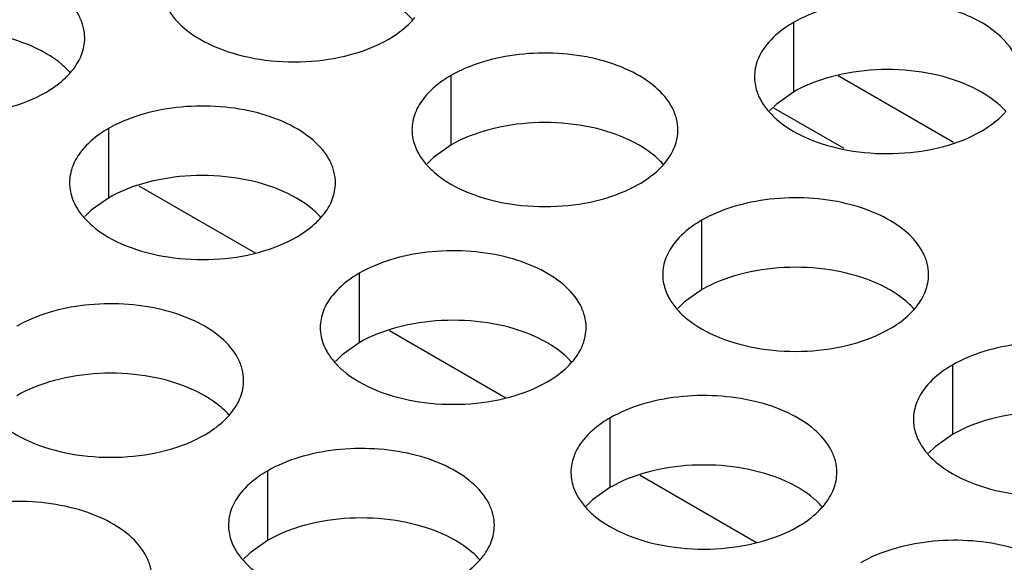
# Model space of a CAD drawing. Header units: inches. Extents: x 0 to 34, y 0 to 22.
# Tile 115 of 164: x 18.157 to 18.342, y 19.309 to 19.411. Entities that reach past the tile are written whole.
import ezdxf

# ---------------------------------------------------------------- set-up
doc = ezdxf.new("R2010")
doc.units = ezdxf.units.IN
doc.header["$LTSCALE"] = 1.87
doc.header["$MEASUREMENT"] = 0
doc.layers.get('0').update_dxf_attribs({"linetype": 'CONTINUOUS'})
doc.layers.add('02___PRT_ALL_AXES', color=7, linetype='CONTINUOUS')

msp = doc.modelspace()

# ---------------------------------------------------------------- linework, layer by layer
at = {"color": 3, "linetype": 'CONTINUOUS'}
msp.add_line((18.3326886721, 19.3880757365), (18.3109723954, 19.4006144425), dxfattribs=at)
at = {"color": 7, "linetype": 'CONTINUOUS'}
for p, q in [((18.3120998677, 19.3868986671), (18.2988979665, 19.3945212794)), ((18.1794763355, 19.3799209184), (18.2013593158, 19.3672859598)), ((18.2266167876, 19.3527026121), (18.2484997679, 19.3400676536)), ((18.2737572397, 19.3254843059), (18.2956402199, 19.3128493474))]:
    msp.add_line(p, q, dxfattribs=at)
at = {"layer": '02___PRT_ALL_AXES', "color": 7, "linetype": 'CONTINUOUS'}
for p, q in [((18.3025553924, 19.4106006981), (18.3025553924, 19.3975371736)), ((18.2381603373, 19.4006381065), (18.2381603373, 19.3875745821)), ((18.3025553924, 19.3975371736), (18.2993012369, 19.3952207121)), ((18.2993012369, 19.3952207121), (18.2980899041, 19.3940300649)), ((18.1737652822, 19.390675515), (18.1737652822, 19.3776119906)), ((18.2381603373, 19.3875745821), (18.2349061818, 19.3852581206)), ((18.2349061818, 19.3852581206), (18.233694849, 19.3840674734)), ((18.1737652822, 19.3776119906), (18.1705111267, 19.3752955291)), ((18.1705111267, 19.3752955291), (18.1692997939, 19.3741048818)), ((18.2853007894, 19.3734198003), (18.2853007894, 19.3603562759)), ((18.2209057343, 19.3634572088), (18.2209057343, 19.3503936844)), ((18.2853007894, 19.3603562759), (18.2820466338, 19.3580398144)), ((18.2820466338, 19.3580398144), (18.2808353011, 19.3568491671)), ((18.2209057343, 19.3503936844), (18.2176515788, 19.3480772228)), ((18.2176515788, 19.3480772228), (18.216440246, 19.3468865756)), ((18.3324412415, 19.3462014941), (18.3324412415, 19.3331379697)), ((18.2680461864, 19.3362389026), (18.2680461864, 19.3231753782)), ((18.3324412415, 19.3331379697), (18.3291870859, 19.3308215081)), ((18.3291870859, 19.3308215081), (18.3279757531, 19.3296308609)), ((18.2036511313, 19.3262763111), (18.2036511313, 19.3132127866)), ((18.2680461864, 19.3231753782), (18.2647920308, 19.3208589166)), ((18.2647920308, 19.3208589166), (18.2635806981, 19.3196682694)), ((18.2036511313, 19.3132127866), (18.2003969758, 19.3108963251)), ((18.2003969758, 19.3108963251), (18.199185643, 19.3097056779))]:
    msp.add_line(p, q, dxfattribs=at)
at = {"layer": '02___PRT_ALL_AXES', "color": 3, "linetype": 'CONTINUOUS'}
for centre, start, end in [((18.2207566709, 19.4201267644), 317.6962685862, 321.0162667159), ((18.1563616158, 19.4101641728), 317.696268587, 321.0162667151), ((18.267897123, 19.3929084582), 317.696268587, 321.0162667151), ((18.2035020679, 19.3829458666), 317.6962685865, 321.0162667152), ((18.3150375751, 19.3656901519), 317.6962685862, 321.0162667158), ((18.25064252, 19.3557275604), 317.6962685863, 321.0162667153), ((18.1862474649, 19.3457649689), 317.696268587, 321.0162667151), ((18.2977829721, 19.3285092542), 317.696268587, 321.0162667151), ((18.233387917, 19.3185466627), 317.6962685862, 321.0162667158)]:
    msp.add_arc(centre, 0.0136346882, start, end, dxfattribs=at)
for points, knots in [([(18.1693016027, 19.4076772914), (18.1693019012, 19.4083892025), (18.1691134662, 19.4098484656), (18.1679626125, 19.4127594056), (18.1650386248, 19.4161206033), (18.1600180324, 19.4191699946), (18.1537504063, 19.4212698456), (18.1467236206, 19.4222557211), (18.139497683, 19.4220589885), (18.13266731, 19.4206907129), (18.1284753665, 19.4189622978), (18.1266248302, 19.4178938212)], [0, 0, 0, 0, 0.0428834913, 0.0875237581, 0.1869142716, 0.3042190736, 0.4379395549, 0.5823561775, 0.7295584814, 0.8712822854, 1, 1, 1, 1]), ([(18.1845494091, 19.4139135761), (18.1846616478, 19.4136716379), (18.1851688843, 19.4126841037), (18.1858274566, 19.4117776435), (18.186382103, 19.4111432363)], [0, 0, 0, 0, 0.2404086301, 1, 1, 1, 1]), ([(18.3452321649, 19.4003841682), (18.3452324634, 19.4010960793), (18.3450440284, 19.4025553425), (18.3438931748, 19.4054662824), (18.340969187, 19.4088274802), (18.3359485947, 19.4118768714), (18.3296809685, 19.4139767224), (18.3226541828, 19.4149625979), (18.3154282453, 19.4147658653), (18.3085978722, 19.4133975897), (18.3044059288, 19.4116691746), (18.3025553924, 19.4106006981)], [0, 0, 0, 0, 0.0428834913, 0.0875237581, 0.1869142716, 0.3042190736, 0.4379395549, 0.5823561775, 0.7295584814, 0.8712822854, 1, 1, 1, 1]), ([(18.186382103, 19.4111432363), (18.1868606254, 19.4105959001), (18.1891653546, 19.4083430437), (18.1920538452, 19.4067570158), (18.1943581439, 19.4058253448)], [0, 0, 0, 0, 0.2263074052, 1, 1, 1, 1]), ([(18.2263752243, 19.4074426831), (18.2268110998, 19.4076943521), (18.2284212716, 19.4086956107), (18.2299033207, 19.4099188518), (18.2308407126, 19.4109497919)], [0, 0, 0, 0, 0.2653620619, 1, 1, 1, 1]), ([(18.3025553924, 19.4106006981), (18.3020543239, 19.4103113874), (18.3002285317, 19.4091637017), (18.2985683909, 19.4077223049), (18.2975753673, 19.4064941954)], [0, 0, 0, 0, 0.2681225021, 1, 1, 1, 1]), ([(18.1669601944, 19.4015865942), (18.1676828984, 19.4024803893), (18.1688583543, 19.4043965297), (18.1693011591, 19.4066191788), (18.1693016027, 19.4076772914)], [0, 0, 0, 0, 0.520681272, 1, 1, 1, 1]), ([(18.1943581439, 19.4058253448), (18.1968764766, 19.4048071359), (18.2023590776, 19.403396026), (18.2108320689, 19.4029870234), (18.2190660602, 19.4042060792), (18.224160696, 19.4061640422), (18.2263752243, 19.4074426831)], [0, 0, 0, 0, 0.2471885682, 0.5098846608, 0.7673009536, 1, 1, 1, 1]), ([(18.2975753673, 19.4064941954), (18.2968526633, 19.4056004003), (18.2956772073, 19.4036842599), (18.2952344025, 19.4014616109), (18.2952339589, 19.4004034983)], [0, 0, 0, 0, 0.520681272, 1, 1, 1, 1]), ([(18.2808371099, 19.3904215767), (18.2808374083, 19.3911334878), (18.2806489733, 19.3925927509), (18.2794981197, 19.3955036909), (18.2765741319, 19.3988648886), (18.2715535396, 19.4019142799), (18.2652859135, 19.4040141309), (18.2582591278, 19.4050000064), (18.2510331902, 19.4048032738), (18.2442028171, 19.4034349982), (18.2400108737, 19.4017065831), (18.2381603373, 19.4006381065)], [0, 0, 0, 0, 0.0428834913, 0.0875237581, 0.1869142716, 0.3042190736, 0.4379395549, 0.5823561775, 0.7295584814, 0.8712822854, 1, 1, 1, 1]), ([(18.1619801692, 19.3974800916), (18.1624160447, 19.3977317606), (18.1640262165, 19.3987330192), (18.1655082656, 19.3999562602), (18.1664456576, 19.4009872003)], [0, 0, 0, 0, 0.2653620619, 1, 1, 1, 1]), ([(18.2381603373, 19.4006381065), (18.2376592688, 19.4003487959), (18.2358334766, 19.3992011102), (18.2341733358, 19.3977597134), (18.2331803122, 19.3965316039)], [0, 0, 0, 0, 0.2681225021, 1, 1, 1, 1]), ([(18.2952339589, 19.4004034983), (18.2952338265, 19.4000875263), (18.2953055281, 19.3988016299), (18.2956766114, 19.3975379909), (18.2960849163, 19.3966578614)], [0, 0, 0, 0, 0.2456633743, 1, 1, 1, 1]), ([(18.1299630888, 19.3958627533), (18.1324814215, 19.3948445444), (18.1379640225, 19.3934334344), (18.1464370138, 19.3930244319), (18.1546710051, 19.3942434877), (18.1597656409, 19.3962014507), (18.1619801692, 19.3974800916)], [0, 0, 0, 0, 0.2471885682, 0.5098846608, 0.7673009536, 1, 1, 1, 1]), ([(18.2331803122, 19.3965316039), (18.2324576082, 19.3956378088), (18.2312821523, 19.3937216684), (18.2308393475, 19.3914990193), (18.2308389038, 19.3904409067)], [0, 0, 0, 0, 0.520681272, 1, 1, 1, 1]), ([(18.2960849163, 19.3966578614), (18.296197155, 19.3964159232), (18.2967043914, 19.395428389), (18.2973629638, 19.3945219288), (18.2979176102, 19.3938875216)], [0, 0, 0, 0, 0.2404086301, 1, 1, 1, 1]), ([(18.2164420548, 19.3804589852), (18.2164423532, 19.3811708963), (18.2162539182, 19.3826301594), (18.2151030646, 19.3855410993), (18.2121790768, 19.3889022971), (18.2071584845, 19.3919516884), (18.2008908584, 19.3940515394), (18.1938640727, 19.3950374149), (18.1866381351, 19.3948406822), (18.179807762, 19.3934724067), (18.1756158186, 19.3917439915), (18.1737652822, 19.390675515)], [0, 0, 0, 0, 0.0428834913, 0.0875237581, 0.1869142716, 0.3042190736, 0.4379395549, 0.5823561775, 0.7295584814, 0.8712822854, 1, 1, 1, 1]), ([(18.2979176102, 19.3938875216), (18.2983961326, 19.3933401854), (18.3007008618, 19.391087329), (18.3035893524, 19.3895013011), (18.305893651, 19.3885696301)], [0, 0, 0, 0, 0.2263074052, 1, 1, 1, 1]), ([(18.3379107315, 19.3901869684), (18.3383466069, 19.3904386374), (18.3399567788, 19.391439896), (18.3414388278, 19.3926631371), (18.3423762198, 19.3936940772)], [0, 0, 0, 0, 0.2653620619, 1, 1, 1, 1]), ([(18.1737652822, 19.390675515), (18.1732642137, 19.3903862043), (18.1714384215, 19.3892385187), (18.1697782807, 19.3877971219), (18.1687852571, 19.3865690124)], [0, 0, 0, 0, 0.2681225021, 1, 1, 1, 1]), ([(18.2308389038, 19.3904409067), (18.2308387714, 19.3901249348), (18.230910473, 19.3888390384), (18.2312815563, 19.3875753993), (18.2316898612, 19.3866952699)], [0, 0, 0, 0, 0.2456633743, 1, 1, 1, 1]), ([(18.2784957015, 19.3843308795), (18.2792184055, 19.3852246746), (18.2803938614, 19.3871408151), (18.2808366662, 19.3893634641), (18.2808371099, 19.3904215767)], [0, 0, 0, 0, 0.520681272, 1, 1, 1, 1]), ([(18.305893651, 19.3885696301), (18.3084119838, 19.3875514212), (18.3138945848, 19.3861403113), (18.3223675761, 19.3857313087), (18.3306015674, 19.3869503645), (18.3356962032, 19.3889083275), (18.3379107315, 19.3901869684)], [0, 0, 0, 0, 0.2471885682, 0.5098846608, 0.7673009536, 1, 1, 1, 1]), ([(18.1687852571, 19.3865690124), (18.1680625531, 19.3856752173), (18.1668870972, 19.3837590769), (18.1664442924, 19.3815364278), (18.1664438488, 19.3804783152)], [0, 0, 0, 0, 0.520681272, 1, 1, 1, 1]), ([(18.2316898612, 19.3866952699), (18.2318020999, 19.3864533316), (18.2323093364, 19.3854657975), (18.2329679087, 19.3845593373), (18.2335225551, 19.38392493)], [0, 0, 0, 0, 0.2404086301, 1, 1, 1, 1]), ([(18.2335225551, 19.38392493), (18.2340010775, 19.3833775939), (18.2363058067, 19.3811247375), (18.2391942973, 19.3795387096), (18.2414985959, 19.3786070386)], [0, 0, 0, 0, 0.2263074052, 1, 1, 1, 1]), ([(18.2735156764, 19.3802243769), (18.2739515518, 19.3804760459), (18.2755617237, 19.3814773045), (18.2770437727, 19.3827005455), (18.2779811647, 19.3837314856)], [0, 0, 0, 0, 0.2653620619, 1, 1, 1, 1]), ([(18.1664438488, 19.3804783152), (18.1664437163, 19.3801623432), (18.1665154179, 19.3788764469), (18.1668865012, 19.3776128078), (18.1672948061, 19.3767326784)], [0, 0, 0, 0, 0.2456633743, 1, 1, 1, 1]), ([(18.2141006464, 19.374368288), (18.2148233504, 19.3752620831), (18.2159988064, 19.3771782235), (18.2164416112, 19.3794008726), (18.2164420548, 19.3804589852)], [0, 0, 0, 0, 0.520681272, 1, 1, 1, 1]), ([(18.2414985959, 19.3786070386), (18.2440169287, 19.3775888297), (18.2494995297, 19.3761777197), (18.257972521, 19.3757687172), (18.2662065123, 19.376987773), (18.2713011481, 19.378945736), (18.2735156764, 19.3802243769)], [0, 0, 0, 0, 0.2471885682, 0.5098846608, 0.7673009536, 1, 1, 1, 1]), ([(18.3279775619, 19.3632032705), (18.3279778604, 19.3639151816), (18.3277894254, 19.3653744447), (18.3266385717, 19.3682853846), (18.323714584, 19.3716465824), (18.3186939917, 19.3746959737), (18.3124263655, 19.3767958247), (18.3053995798, 19.3777817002), (18.2981736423, 19.3775849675), (18.2913432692, 19.376216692), (18.2871513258, 19.3744882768), (18.2853007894, 19.3734198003)], [0, 0, 0, 0, 0.0428834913, 0.0875237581, 0.1869142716, 0.3042190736, 0.4379395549, 0.5823561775, 0.7295584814, 0.8712822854, 1, 1, 1, 1]), ([(18.1672948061, 19.3767326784), (18.1674070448, 19.3764907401), (18.1679142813, 19.375503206), (18.1685728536, 19.3745967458), (18.1691275, 19.3739623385)], [0, 0, 0, 0, 0.2404086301, 1, 1, 1, 1]), ([(18.1691275, 19.3739623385), (18.1696060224, 19.3734150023), (18.1719107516, 19.371162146), (18.1747992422, 19.3695761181), (18.1771035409, 19.3686444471)], [0, 0, 0, 0, 0.2263074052, 1, 1, 1, 1]), ([(18.2091206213, 19.3702617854), (18.2095564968, 19.3705134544), (18.2111666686, 19.371514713), (18.2126487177, 19.372737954), (18.2135861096, 19.3737688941)], [0, 0, 0, 0, 0.2653620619, 1, 1, 1, 1]), ([(18.2853007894, 19.3734198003), (18.2847997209, 19.3731304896), (18.2829739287, 19.371982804), (18.2813137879, 19.3705414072), (18.2803207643, 19.3693132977)], [0, 0, 0, 0, 0.2681225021, 1, 1, 1, 1]), ([(18.1771035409, 19.3686444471), (18.1796218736, 19.3676262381), (18.1851044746, 19.3662151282), (18.1935774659, 19.3658061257), (18.2018114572, 19.3670251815), (18.206906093, 19.3689831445), (18.2091206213, 19.3702617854)], [0, 0, 0, 0, 0.2471885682, 0.5098846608, 0.7673009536, 1, 1, 1, 1]), ([(18.2635825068, 19.3532406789), (18.2635828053, 19.35395259), (18.2633943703, 19.3554118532), (18.2622435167, 19.3583227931), (18.2593195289, 19.3616839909), (18.2542989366, 19.3647333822), (18.2480313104, 19.3668332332), (18.2410045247, 19.3678191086), (18.2337785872, 19.367622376), (18.2269482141, 19.3662541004), (18.2227562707, 19.3645256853), (18.2209057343, 19.3634572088)], [0, 0, 0, 0, 0.0428834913, 0.0875237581, 0.1869142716, 0.3042190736, 0.4379395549, 0.5823561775, 0.7295584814, 0.8712822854, 1, 1, 1, 1]), ([(18.2803207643, 19.3693132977), (18.2795980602, 19.3684195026), (18.2784226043, 19.3665033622), (18.2779797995, 19.3642807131), (18.2779793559, 19.3632226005)], [0, 0, 0, 0, 0.520681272, 1, 1, 1, 1]), ([(18.2209057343, 19.3634572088), (18.2204046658, 19.3631678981), (18.2185788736, 19.3620202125), (18.2169187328, 19.3605788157), (18.2159257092, 19.3593507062)], [0, 0, 0, 0, 0.2681225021, 1, 1, 1, 1]), ([(18.2779793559, 19.3632226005), (18.2779792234, 19.3629066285), (18.2780509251, 19.3616207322), (18.2784220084, 19.3603570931), (18.2788303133, 19.3594769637)], [0, 0, 0, 0, 0.2456633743, 1, 1, 1, 1]), ([(18.3256361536, 19.3571125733), (18.3263588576, 19.3580063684), (18.3275343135, 19.3599225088), (18.3279771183, 19.3621451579), (18.3279775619, 19.3632032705)], [0, 0, 0, 0, 0.520681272, 1, 1, 1, 1]), ([(18.2159257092, 19.3593507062), (18.2152030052, 19.3584569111), (18.2140275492, 19.3565407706), (18.2135847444, 19.3543181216), (18.2135843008, 19.353260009)], [0, 0, 0, 0, 0.520681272, 1, 1, 1, 1]), ([(18.2788303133, 19.3594769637), (18.2789425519, 19.3592350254), (18.2794497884, 19.3582474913), (18.2801083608, 19.3573410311), (18.2806630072, 19.3567066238)], [0, 0, 0, 0, 0.2404086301, 1, 1, 1, 1]), ([(18.1991874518, 19.3432780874), (18.1991877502, 19.3439899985), (18.1989993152, 19.3454492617), (18.1978484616, 19.3483602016), (18.1949244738, 19.3517213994), (18.1899038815, 19.3547707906), (18.1836362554, 19.3568706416), (18.1766094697, 19.3578565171), (18.1693835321, 19.3576597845), (18.162553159, 19.3562915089), (18.1583612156, 19.3545630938), (18.1565106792, 19.3534946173)], [0, 0, 0, 0, 0.0428834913, 0.0875237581, 0.1869142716, 0.3042190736, 0.4379395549, 0.5823561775, 0.7295584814, 0.8712822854, 1, 1, 1, 1]), ([(18.2806630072, 19.3567066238), (18.2811415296, 19.3561592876), (18.2834462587, 19.3539064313), (18.2863347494, 19.3523204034), (18.288639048, 19.3513887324)], [0, 0, 0, 0, 0.2263074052, 1, 1, 1, 1]), ([(18.3206561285, 19.3530060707), (18.3210920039, 19.3532577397), (18.3227021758, 19.3542589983), (18.3241842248, 19.3554822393), (18.3251216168, 19.3565131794)], [0, 0, 0, 0, 0.2653620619, 1, 1, 1, 1]), ([(18.2135843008, 19.353260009), (18.2135841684, 19.352944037), (18.21365587, 19.3516581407), (18.2140269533, 19.3503945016), (18.2144352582, 19.3495143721)], [0, 0, 0, 0, 0.2456633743, 1, 1, 1, 1]), ([(18.2612410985, 19.3471499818), (18.2619638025, 19.3480437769), (18.2631392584, 19.3499599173), (18.2635820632, 19.3521825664), (18.2635825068, 19.3532406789)], [0, 0, 0, 0, 0.520681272, 1, 1, 1, 1]), ([(18.288639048, 19.3513887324), (18.2911573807, 19.3503705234), (18.2966399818, 19.3489594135), (18.3051129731, 19.348550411), (18.3133469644, 19.3497694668), (18.3184416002, 19.3517274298), (18.3206561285, 19.3530060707)], [0, 0, 0, 0, 0.2471885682, 0.5098846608, 0.7673009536, 1, 1, 1, 1]), ([(18.2144352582, 19.3495143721), (18.2145474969, 19.3492724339), (18.2150547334, 19.3482848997), (18.2157133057, 19.3473784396), (18.2162679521, 19.3467440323)], [0, 0, 0, 0, 0.2404086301, 1, 1, 1, 1]), ([(18.375118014, 19.3359849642), (18.3751183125, 19.3366968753), (18.3749298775, 19.3381561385), (18.3737790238, 19.3410670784), (18.3708550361, 19.3444282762), (18.3658344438, 19.3474776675), (18.3595668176, 19.3495775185), (18.3525400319, 19.3505633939), (18.3453140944, 19.3503666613), (18.3384837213, 19.3489983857), (18.3342917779, 19.3472699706), (18.3324412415, 19.3462014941)], [0, 0, 0, 0, 0.0428834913, 0.0875237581, 0.1869142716, 0.3042190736, 0.4379395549, 0.5823561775, 0.7295584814, 0.8712822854, 1, 1, 1, 1]), ([(18.2162679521, 19.3467440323), (18.2167464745, 19.3461966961), (18.2190512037, 19.3439438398), (18.2219396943, 19.3423578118), (18.2242439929, 19.3414261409)], [0, 0, 0, 0, 0.2263074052, 1, 1, 1, 1]), ([(18.2562610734, 19.3430434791), (18.2566969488, 19.3432951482), (18.2583071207, 19.3442964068), (18.2597891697, 19.3455196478), (18.2607265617, 19.3465505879)], [0, 0, 0, 0, 0.2653620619, 1, 1, 1, 1]), ([(18.3324412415, 19.3462014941), (18.331940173, 19.3459121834), (18.3301143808, 19.3447644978), (18.32845424, 19.343323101), (18.3274612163, 19.3420949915)], [0, 0, 0, 0, 0.2681225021, 1, 1, 1, 1]), ([(18.1968460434, 19.3371873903), (18.1975687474, 19.3380811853), (18.1987442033, 19.3399973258), (18.1991870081, 19.3422199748), (18.1991874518, 19.3432780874)], [0, 0, 0, 0, 0.520681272, 1, 1, 1, 1]), ([(18.2242439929, 19.3414261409), (18.2267623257, 19.3404079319), (18.2322449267, 19.338996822), (18.240717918, 19.3385878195), (18.2489519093, 19.3398068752), (18.2540465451, 19.3417648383), (18.2562610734, 19.3430434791)], [0, 0, 0, 0, 0.2471885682, 0.5098846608, 0.7673009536, 1, 1, 1, 1]), ([(18.3274612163, 19.3420949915), (18.3267385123, 19.3412011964), (18.3255630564, 19.3392850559), (18.3251202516, 19.3370624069), (18.325119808, 19.3360042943)], [0, 0, 0, 0, 0.520681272, 1, 1, 1, 1]), ([(18.3107229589, 19.3260223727), (18.3107232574, 19.3267342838), (18.3105348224, 19.328193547), (18.3093839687, 19.3311044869), (18.306459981, 19.3344656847), (18.3014393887, 19.3375150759), (18.2951717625, 19.3396149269), (18.2881449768, 19.3406008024), (18.2809190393, 19.3404040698), (18.2740886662, 19.3390357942), (18.2698967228, 19.3373073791), (18.2680461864, 19.3362389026)], [0, 0, 0, 0, 0.0428834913, 0.0875237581, 0.1869142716, 0.3042190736, 0.4379395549, 0.5823561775, 0.7295584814, 0.8712822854, 1, 1, 1, 1]), ([(18.151872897, 19.3367814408), (18.1523514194, 19.3362341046), (18.1546561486, 19.3339812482), (18.1575446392, 19.3323952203), (18.1598489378, 19.3314635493)], [0, 0, 0, 0, 0.2263074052, 1, 1, 1, 1]), ([(18.1918660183, 19.3330808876), (18.1923018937, 19.3333325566), (18.1939120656, 19.3343338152), (18.1953941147, 19.3355570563), (18.1963315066, 19.3365879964)], [0, 0, 0, 0, 0.2653620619, 1, 1, 1, 1]), ([(18.2680461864, 19.3362389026), (18.2675451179, 19.3359495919), (18.2657193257, 19.3348019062), (18.2640591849, 19.3333605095), (18.2630661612, 19.3321323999)], [0, 0, 0, 0, 0.2681225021, 1, 1, 1, 1]), ([(18.325119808, 19.3360042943), (18.3251196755, 19.3356883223), (18.3251913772, 19.334402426), (18.3255624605, 19.3331387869), (18.3259707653, 19.3322586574)], [0, 0, 0, 0, 0.2456633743, 1, 1, 1, 1]), ([(18.1598489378, 19.3314635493), (18.1623672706, 19.3304453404), (18.1678498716, 19.3290342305), (18.1763228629, 19.3286252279), (18.1845568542, 19.3298442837), (18.18965149, 19.3318022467), (18.1918660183, 19.3330808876)], [0, 0, 0, 0, 0.2471885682, 0.5098846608, 0.7673009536, 1, 1, 1, 1]), ([(18.2463279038, 19.3160597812), (18.2463282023, 19.3167716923), (18.2461397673, 19.3182309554), (18.2449889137, 19.3211418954), (18.2420649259, 19.3245030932), (18.2370443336, 19.3275524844), (18.2307767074, 19.3296523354), (18.2237499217, 19.3306382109), (18.2165239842, 19.3304414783), (18.2096936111, 19.3290732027), (18.2055016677, 19.3273447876), (18.2036511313, 19.3262763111)], [0, 0, 0, 0, 0.0428834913, 0.0875237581, 0.1869142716, 0.3042190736, 0.4379395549, 0.5823561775, 0.7295584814, 0.8712822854, 1, 1, 1, 1]), ([(18.2630661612, 19.3321323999), (18.2623434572, 19.3312386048), (18.2611680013, 19.3293224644), (18.2607251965, 19.3270998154), (18.2607247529, 19.3260417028)], [0, 0, 0, 0, 0.520681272, 1, 1, 1, 1]), ([(18.3259707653, 19.3322586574), (18.326083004, 19.3320167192), (18.3265902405, 19.331029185), (18.3272488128, 19.3301227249), (18.3278034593, 19.3294883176)], [0, 0, 0, 0, 0.2404086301, 1, 1, 1, 1]), ([(18.3278034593, 19.3294883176), (18.3282819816, 19.3289409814), (18.3305867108, 19.3266881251), (18.3334752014, 19.3251020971), (18.3357795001, 19.3241704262)], [0, 0, 0, 0, 0.2263074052, 1, 1, 1, 1]), ([(18.2036511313, 19.3262763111), (18.2031500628, 19.3259870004), (18.2013242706, 19.3248393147), (18.1996641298, 19.3233979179), (18.1986711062, 19.3221698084)], [0, 0, 0, 0, 0.2681225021, 1, 1, 1, 1]), ([(18.2607247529, 19.3260417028), (18.2607246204, 19.3257257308), (18.2607963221, 19.3244398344), (18.2611674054, 19.3231761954), (18.2615757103, 19.3222960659)], [0, 0, 0, 0, 0.2456633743, 1, 1, 1, 1]), ([(18.3083815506, 19.3199316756), (18.3091042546, 19.3208254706), (18.3102797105, 19.3227416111), (18.3107225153, 19.3249642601), (18.3107229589, 19.3260223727)], [0, 0, 0, 0, 0.520681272, 1, 1, 1, 1]), ([(18.3357795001, 19.3241704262), (18.3382978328, 19.3231522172), (18.3437804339, 19.3217411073), (18.3522534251, 19.3213321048), (18.3604874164, 19.3225511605), (18.3655820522, 19.3245091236), (18.3677965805, 19.3257877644)], [0, 0, 0, 0, 0.2471885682, 0.5098846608, 0.7673009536, 1, 1, 1, 1]), ([(18.1986711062, 19.3221698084), (18.1979484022, 19.3212760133), (18.1967729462, 19.3193598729), (18.1963301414, 19.3171372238), (18.1963296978, 19.3160791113)], [0, 0, 0, 0, 0.520681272, 1, 1, 1, 1]), ([(18.2615757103, 19.3222960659), (18.2616879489, 19.3220541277), (18.2621951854, 19.3210665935), (18.2628537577, 19.3201601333), (18.2634084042, 19.3195257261)], [0, 0, 0, 0, 0.2404086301, 1, 1, 1, 1]), ([(18.1819328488, 19.3060971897), (18.1819331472, 19.3068091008), (18.1817447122, 19.3082683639), (18.1805938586, 19.3111793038), (18.1776698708, 19.3145405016), (18.1726492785, 19.3175898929), (18.1663816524, 19.3196897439), (18.1593548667, 19.3206756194), (18.1521289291, 19.3204788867), (18.145298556, 19.3191106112), (18.1411066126, 19.3173821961), (18.1392560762, 19.3163137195)], [0, 0, 0, 0, 0.0428834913, 0.0875237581, 0.1869142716, 0.3042190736, 0.4379395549, 0.5823561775, 0.7295584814, 0.8712822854, 1, 1, 1, 1]), ([(18.2634084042, 19.3195257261), (18.2638869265, 19.3189783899), (18.2661916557, 19.3167255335), (18.2690801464, 19.3151395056), (18.271384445, 19.3142078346)], [0, 0, 0, 0, 0.2263074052, 1, 1, 1, 1]), ([(18.3034015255, 19.3158251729), (18.3038374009, 19.3160768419), (18.3054475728, 19.3170781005), (18.3069296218, 19.3183013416), (18.3078670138, 19.3193322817)], [0, 0, 0, 0, 0.2653620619, 1, 1, 1, 1]), ([(18.1963296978, 19.3160791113), (18.1963295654, 19.3157631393), (18.196401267, 19.3144772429), (18.1967723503, 19.3132136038), (18.1971806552, 19.3123334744)], [0, 0, 0, 0, 0.2456633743, 1, 1, 1, 1]), ([(18.2439864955, 19.309969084), (18.2447091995, 19.3108628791), (18.2458846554, 19.3127790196), (18.2463274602, 19.3150016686), (18.2463279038, 19.3160597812)], [0, 0, 0, 0, 0.520681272, 1, 1, 1, 1]), ([(18.271384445, 19.3142078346), (18.2739027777, 19.3131896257), (18.2793853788, 19.3117785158), (18.2878583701, 19.3113695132), (18.2960923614, 19.312588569), (18.3011869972, 19.314546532), (18.3034015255, 19.3158251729)], [0, 0, 0, 0, 0.2471885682, 0.5098846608, 0.7673009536, 1, 1, 1, 1]), ([(18.1971806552, 19.3123334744), (18.1972928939, 19.3120915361), (18.1978001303, 19.311104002), (18.1984587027, 19.3101975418), (18.1990133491, 19.3095631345)], [0, 0, 0, 0, 0.2404086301, 1, 1, 1, 1]), ([(18.357863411, 19.2988040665), (18.3578637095, 19.2995159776), (18.3576752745, 19.3009752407), (18.3565244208, 19.3038861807), (18.3536004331, 19.3072473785), (18.3485798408, 19.3102967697), (18.3423122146, 19.3123966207), (18.3352854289, 19.3133824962), (18.3280594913, 19.3131857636), (18.3212291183, 19.311817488), (18.3170371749, 19.3100890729), (18.3151866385, 19.3090205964)], [0, 0, 0, 0, 0.0428834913, 0.0875237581, 0.1869142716, 0.3042190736, 0.4379395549, 0.5823561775, 0.7295584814, 0.8712822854, 1, 1, 1, 1]), ([(18.1990133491, 19.3095631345), (18.1994918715, 19.3090157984), (18.2017966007, 19.306762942), (18.2046850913, 19.3051769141), (18.2069893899, 19.3042452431)], [0, 0, 0, 0, 0.2263074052, 1, 1, 1, 1]), ([(18.2390064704, 19.3058625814), (18.2394423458, 19.3061142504), (18.2410525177, 19.307115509), (18.2425345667, 19.30833875), (18.2434719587, 19.3093696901)], [0, 0, 0, 0, 0.2653620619, 1, 1, 1, 1])]:
    msp.add_open_spline(points, degree=3, knots=knots, dxfattribs=at)
at = {"layer": '02___PRT_ALL_AXES', "color": 7, "linetype": 'CONTINUOUS'}
for points, knots in [([(18.2310130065, 19.4110923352), (18.2305344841, 19.4116396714), (18.228229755, 19.4138925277), (18.2253412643, 19.4154785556), (18.2230369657, 19.4164102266)], [0, 0, 0, 0, 0.2263074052, 1, 1, 1, 1]), ([(18.1586419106, 19.4064476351), (18.1561235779, 19.407465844), (18.1506409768, 19.408876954), (18.1421679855, 19.4092859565), (18.1339339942, 19.4080669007), (18.1288393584, 19.4061089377), (18.1266248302, 19.4048302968)], [0, 0, 0, 0, 0.2471885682, 0.5098846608, 0.7673009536, 1, 1, 1, 1]), ([(18.1666179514, 19.4011297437), (18.1661394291, 19.4016770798), (18.1638346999, 19.4039299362), (18.1609462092, 19.4055159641), (18.1586419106, 19.4064476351)], [0, 0, 0, 0, 0.2263074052, 1, 1, 1, 1]), ([(18.3345724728, 19.3991545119), (18.3320541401, 19.4001727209), (18.3265715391, 19.4015838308), (18.3180985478, 19.4019928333), (18.3098645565, 19.4007737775), (18.3047699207, 19.3988158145), (18.3025553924, 19.3975371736)], [0, 0, 0, 0, 0.2471885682, 0.5098846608, 0.7673009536, 1, 1, 1, 1]), ([(18.3425485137, 19.3938366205), (18.3420699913, 19.3943839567), (18.3397652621, 19.396636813), (18.3368767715, 19.3982228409), (18.3345724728, 19.3991545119)], [0, 0, 0, 0, 0.2263074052, 1, 1, 1, 1]), ([(18.2701774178, 19.3891919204), (18.267659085, 19.3902101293), (18.262176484, 19.3916212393), (18.2537034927, 19.3920302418), (18.2454695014, 19.390811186), (18.2403748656, 19.388853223), (18.2381603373, 19.3875745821)], [0, 0, 0, 0, 0.2471885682, 0.5098846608, 0.7673009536, 1, 1, 1, 1]), ([(18.2781534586, 19.383874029), (18.2776749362, 19.3844213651), (18.275370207, 19.3866742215), (18.2724817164, 19.3882602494), (18.2701774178, 19.3891919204)], [0, 0, 0, 0, 0.2263074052, 1, 1, 1, 1]), ([(18.2057823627, 19.3792293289), (18.2032640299, 19.3802475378), (18.1977814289, 19.3816586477), (18.1893084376, 19.3820676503), (18.1810744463, 19.3808485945), (18.1759798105, 19.3788906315), (18.1737652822, 19.3776119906)], [0, 0, 0, 0, 0.2471885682, 0.5098846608, 0.7673009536, 1, 1, 1, 1]), ([(18.2137584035, 19.3739114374), (18.2132798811, 19.3744587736), (18.2109751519, 19.37671163), (18.2080866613, 19.3782976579), (18.2057823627, 19.3792293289)], [0, 0, 0, 0, 0.2263074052, 1, 1, 1, 1]), ([(18.3173178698, 19.3619736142), (18.3147995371, 19.3629918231), (18.3093169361, 19.364402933), (18.3008439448, 19.3648119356), (18.2926099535, 19.3635928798), (18.2875153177, 19.3616349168), (18.2853007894, 19.3603562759)], [0, 0, 0, 0, 0.2471885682, 0.5098846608, 0.7673009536, 1, 1, 1, 1]), ([(18.3252939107, 19.3566557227), (18.3248153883, 19.3572030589), (18.3225106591, 19.3594559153), (18.3196221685, 19.3610419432), (18.3173178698, 19.3619736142)], [0, 0, 0, 0, 0.2263074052, 1, 1, 1, 1]), ([(18.2529228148, 19.3520110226), (18.250404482, 19.3530292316), (18.244921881, 19.3544403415), (18.2364488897, 19.3548493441), (18.2282148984, 19.3536302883), (18.2231202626, 19.3516723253), (18.2209057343, 19.3503936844)], [0, 0, 0, 0, 0.2471885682, 0.5098846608, 0.7673009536, 1, 1, 1, 1]), ([(18.2608988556, 19.3466931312), (18.2604203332, 19.3472404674), (18.258115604, 19.3494933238), (18.2552271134, 19.3510793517), (18.2529228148, 19.3520110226)], [0, 0, 0, 0, 0.2263074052, 1, 1, 1, 1]), ([(18.1885277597, 19.3420484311), (18.1860094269, 19.3430666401), (18.1805268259, 19.34447775), (18.1720538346, 19.3448867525), (18.1638198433, 19.3436676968), (18.1587252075, 19.3417097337), (18.1565106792, 19.3404310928)], [0, 0, 0, 0, 0.2471885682, 0.5098846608, 0.7673009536, 1, 1, 1, 1]), ([(18.1965038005, 19.3367305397), (18.1960252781, 19.3372778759), (18.1937205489, 19.3395307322), (18.1908320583, 19.3411167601), (18.1885277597, 19.3420484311)], [0, 0, 0, 0, 0.2263074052, 1, 1, 1, 1]), ([(18.3644583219, 19.3347553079), (18.3619399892, 19.3357735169), (18.3564573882, 19.3371846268), (18.3479843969, 19.3375936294), (18.3397504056, 19.3363745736), (18.3346557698, 19.3344166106), (18.3324412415, 19.3331379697)], [0, 0, 0, 0, 0.2471885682, 0.5098846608, 0.7673009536, 1, 1, 1, 1]), ([(18.3000632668, 19.3247927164), (18.2975449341, 19.3258109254), (18.2920623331, 19.3272220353), (18.2835893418, 19.3276310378), (18.2753553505, 19.3264119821), (18.2702607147, 19.324454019), (18.2680461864, 19.3231753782)], [0, 0, 0, 0, 0.2471885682, 0.5098846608, 0.7673009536, 1, 1, 1, 1]), ([(18.3080393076, 19.319474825), (18.3075607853, 19.3200221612), (18.3052560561, 19.3222750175), (18.3023675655, 19.3238610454), (18.3000632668, 19.3247927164)], [0, 0, 0, 0, 0.2263074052, 1, 1, 1, 1]), ([(18.2356682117, 19.3148301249), (18.233149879, 19.3158483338), (18.227667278, 19.3172594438), (18.2191942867, 19.3176684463), (18.2109602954, 19.3164493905), (18.2058656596, 19.3144914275), (18.2036511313, 19.3132127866)], [0, 0, 0, 0, 0.2471885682, 0.5098846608, 0.7673009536, 1, 1, 1, 1]), ([(18.2436442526, 19.3095122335), (18.2431657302, 19.3100595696), (18.240861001, 19.312312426), (18.2379725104, 19.3138984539), (18.2356682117, 19.3148301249)], [0, 0, 0, 0, 0.2263074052, 1, 1, 1, 1])]:
    msp.add_open_spline(points, degree=3, knots=knots, dxfattribs=at)

doc.saveas('drawing.dxf')
